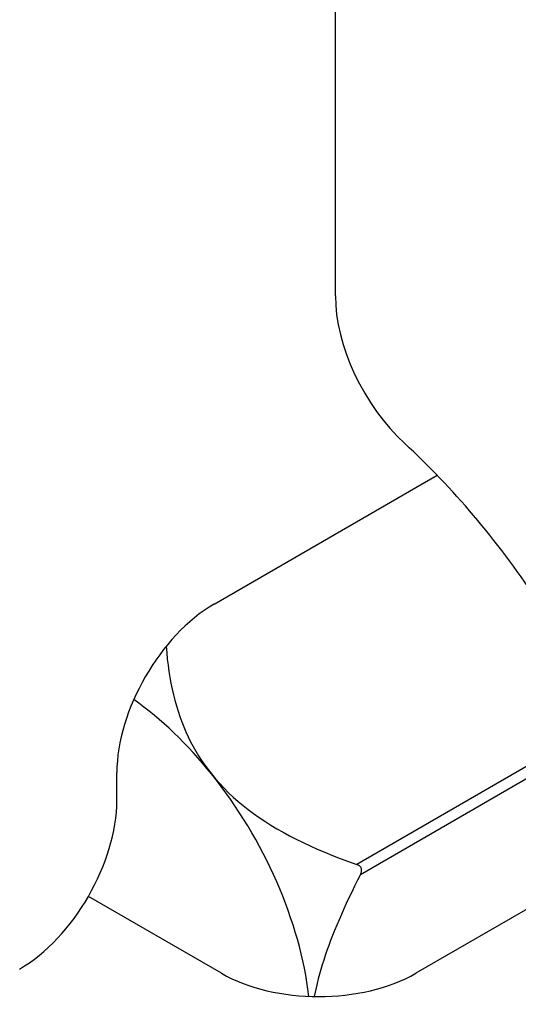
# Model space of a CAD drawing. Header units: inches. Extents: x 94.9 to 112.2, y 33.4 to 57.2.
# Tile 9 of 17: x 100.544 to 100.997, y 42.964 to 43.859. Entities that reach past the tile are written whole.
import ezdxf

# ---------------------------------------------------------------- set-up
doc = ezdxf.new("R2010")
doc.units = ezdxf.units.IN
doc.header["$MEASUREMENT"] = 0
doc.layers.add('Visible Edges(ANSI)', color=7, linetype='Continuous', lineweight=25)
doc.layers.add('Visible Tangent Edges(ANSI)', color=7, linetype='Continuous', lineweight=25)

msp = doc.modelspace()

# ---------------------------------------------------------------- linework, layer by layer
at = {"layer": 'Visible Edges(ANSI)'}
for p, q in [((100.83083, 43.60793), (100.83083, 48.26661)), ((100.72052, 43.32778), (100.92342, 43.44492)), ((100.63213, 43.14937), (100.63213, 43.17468)), ((101.11766, 43.11575), (100.90402, 42.9924)), ((100.72724, 42.9924), (100.60624, 43.06226))]:
    msp.add_line(p, q, dxfattribs=at)
at = {"layer": 'Visible Edges(ANSI)', "flags": 128}
for points in [[(100.67701, 43.28943), (100.67747, 43.28358), (100.67803, 43.27784), (100.67869, 43.2722), (100.67946, 43.26667), (100.68032, 43.26123), (100.68129, 43.25589), (100.68237, 43.25064), (100.68355, 43.24549), (100.68484, 43.24042), (100.68624, 43.23543), (100.68775, 43.23054), (100.68937, 43.22572), (100.6911, 43.22098), (100.69294, 43.21631), (100.6949, 43.21173), (100.69698, 43.20721), (100.69918, 43.20277), (100.70151, 43.19839), (100.70396, 43.19408), (100.70653, 43.18984), (100.70924, 43.18565), (100.71209, 43.18153), (100.71507, 43.17747), (100.71819, 43.17347)], [(100.71819, 43.17347), (100.72186, 43.16906), (100.72567, 43.16476), (100.72963, 43.16057), (100.73374, 43.15649), (100.738, 43.1525), (100.7424, 43.14861), (100.74697, 43.14481), (100.75168, 43.1411), (100.75655, 43.13747), (100.76158, 43.13393), (100.76677, 43.13046), (100.77212, 43.12707), (100.77764, 43.12375), (100.78332, 43.1205), (100.78918, 43.11732), (100.79521, 43.1142), (100.80142, 43.11114), (100.80781, 43.10814), (100.81439, 43.1052), (100.82116, 43.10231), (100.82812, 43.09947), (100.83529, 43.09669), (100.84266, 43.09395), (100.85024, 43.09126)], [(100.85372, 43.08229), (100.85393, 43.08273), (100.85412, 43.08317), (100.85429, 43.08361), (100.85442, 43.08405), (100.85453, 43.08449), (100.85462, 43.08496), (100.85467, 43.08543), (100.85469, 43.08592), (100.85467, 43.0864), (100.8546, 43.08687), (100.8545, 43.08732), (100.85435, 43.08775), (100.85417, 43.08817), (100.85394, 43.08857), (100.85367, 43.08896), (100.85337, 43.08932), (100.85303, 43.08966), (100.85268, 43.08997), (100.8523, 43.09024), (100.85192, 43.09049), (100.85153, 43.09071), (100.85112, 43.09091), (100.85069, 43.0911), (100.85024, 43.09126)], [(100.85372, 43.08229), (100.85096, 43.07685), (100.84828, 43.07149), (100.8457, 43.06621), (100.84322, 43.06101), (100.84082, 43.0559), (100.83851, 43.05086), (100.8363, 43.04589), (100.83417, 43.041), (100.83213, 43.03618), (100.83017, 43.03142), (100.8283, 43.02674), (100.82652, 43.02212), (100.82482, 43.01757), (100.82321, 43.01308), (100.82168, 43.00865), (100.82024, 43.00428), (100.81888, 42.99996), (100.81761, 42.99571), (100.81641, 42.99151), (100.81531, 42.98736), (100.81428, 42.98327), (100.81334, 42.97923), (100.81249, 42.97524), (100.81172, 42.9713)]]:
    msp.add_lwpolyline(points, dxfattribs=at)
at = {"layer": 'Visible Edges(ANSI)'}
for centre, major_axis, start_param, end_param in [((100.91922, 43.5569), (-0.0625, 0.10825), 0.785398, 2.067397), ((100.79335, 43.14039), (0.25, -0.43301), 1.684928, 2.067397), ((100.72052, 43.22571), (-0.0625, -0.10825), 3.926991, 5.497787), ((100.62771, 43.04476), (-0.12795, 0.22162), 4.974188, 5.388285), ((100.62771, 43.04476), (-0.12795, 0.22162), 4.071412, 4.974188), ((100.54374, 43.09834), (-0.0625, -0.10825), 0.785398, 2.356194), ((100.81563, 43.04343), (0.125, 0), 3.926991, 5.497787)]:
    msp.add_ellipse(centre, major_axis=major_axis, ratio=0.57735, start_param=start_param, end_param=end_param, dxfattribs=at)
at = {"layer": 'Visible Tangent Edges(ANSI)'}
for p, q in [((101.07632, 43.22179), (100.85024, 43.09126)), ((100.85372, 43.08229), (101.08034, 43.21313))]:
    msp.add_line(p, q, dxfattribs=at)

doc.saveas('drawing.dxf')
